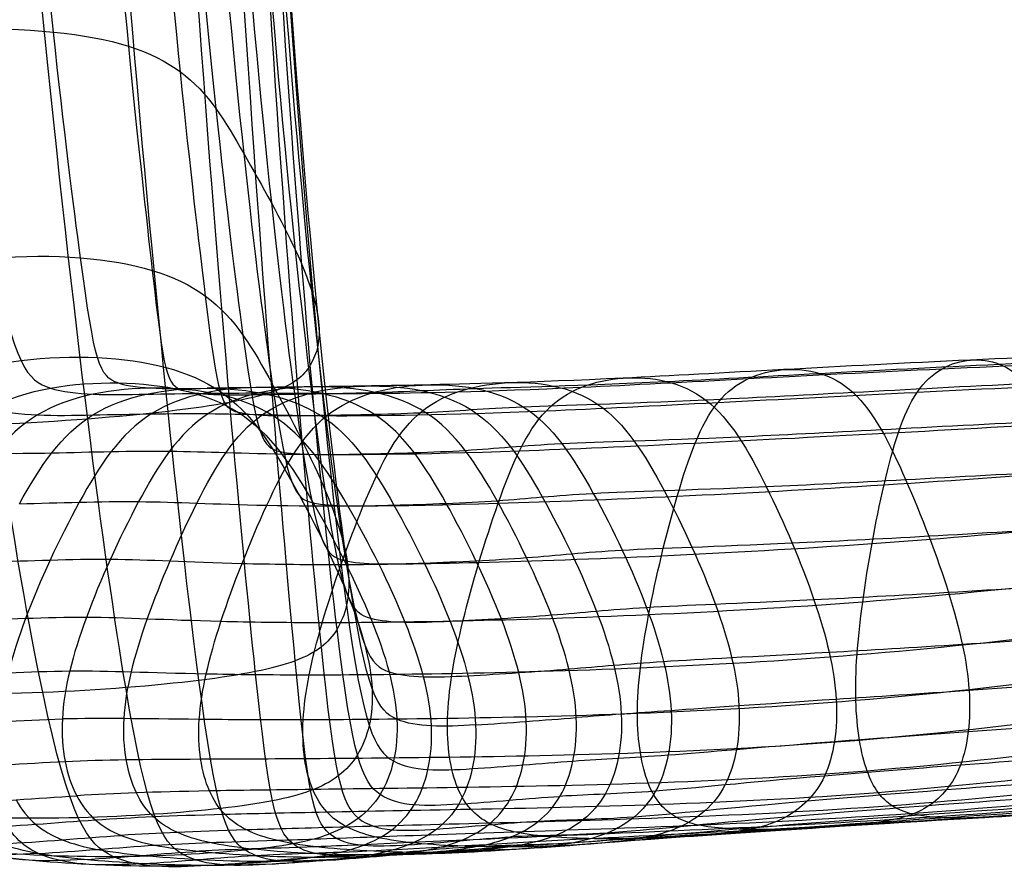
# Model space of a CAD drawing. Header units: millimetres. Extents: x -280 to 280, y -267 to 247.
# Tile 2 of 256: x -257 to -224, y -214 to -185. Entities that reach past the tile are written whole.
import ezdxf

# ---------------------------------------------------------------- set-up
doc = ezdxf.new("R2010")
doc.units = ezdxf.units.MM
doc.layers.add('SEDUTA SCHIENALE', color=7, linetype='Continuous')

msp = doc.modelspace()

# ---------------------------------------------------------------- linework, layer by layer
at = {"layer": 'SEDUTA SCHIENALE', "color": 132, "true_color": 0x00c0c0}
for points in [[(-255.077, -193.271, 622.068), (-255.549, -189.755, 633.98), (-256.339, -183.165, 643.477), (-257.091, -173.937, 650.767)], [(-254.486, -174.419, 651.06), (-253.802, -183.658, 643.786), (-253.08, -190.227, 634.316), (-252.684, -193.691, 622.348)], [(-250.906, -194.548, 622.754), (-251.334, -191.104, 634.824), (-252.087, -184.511, 644.331), (-252.784, -175.206, 651.639)], [(-251.644, -176.274, 652.529), (-250.93, -185.703, 645.124), (-250.141, -192.374, 635.502), (-249.662, -195.848, 623.281)], [(-250.739, -177.56, 653.675), (-250.016, -187.154, 646.122), (-249.204, -193.942, 636.324), (-248.682, -197.479, 623.911)], [(-249.834, -178.966, 654.976), (-249.103, -188.747, 647.248), (-248.28, -195.67, 637.235), (-247.73, -199.286, 624.604)], [(-246.907, -201.048, 625.248), (-247.476, -197.335, 638.088), (-248.3, -190.271, 648.319), (-249.033, -180.301, 656.231)], [(-248.494, -181.392, 657.257), (-247.768, -191.534, 649.171), (-246.951, -198.741, 638.746), (-246.366, -202.57, 625.736)], [(-246.138, -203.83, 626.081), (-246.725, -199.868, 639.222), (-247.523, -192.521, 649.813), (-248.235, -182.229, 658.06)], [(-248.229, -182.85, 658.696), (-247.537, -193.268, 650.304), (-246.773, -200.746, 639.57), (-246.209, -204.85, 626.329)], [(-246.526, -205.647, 626.544), (-247.039, -201.423, 639.867), (-247.755, -193.839, 650.721), (-248.428, -183.324, 659.233)], [(-248.831, -183.72, 659.73), (-248.169, -194.299, 651.131), (-247.503, -201.948, 640.176), (-247.058, -206.245, 626.773)], [(-247.92, -206.696, 626.993), (-248.331, -202.369, 640.47), (-248.983, -194.687, 651.521), (-249.67, -184.065, 660.189)], [(-249.249, -207.051, 627.169), (-249.705, -202.726, 640.714), (-250.416, -195.032, 651.866), (-251.184, -184.373, 660.603)], [(-251.128, -207.342, 627.318), (-251.697, -203.036, 640.924), (-252.53, -195.338, 652.18), (-253.432, -184.644, 660.98)], [(-256.336, -207.746, 627.559), (-257.233, -203.486, 641.264), (-258.43, -195.78, 652.7), (-259.696, -185.028, 661.581)], [(-253.569, -207.584, 627.455), (-254.29, -203.301, 641.117), (-255.291, -195.597, 652.472), (-256.365, -184.87, 661.322)], [(-262.551, -186.111, 638.249), (-260.554, -185.618, 637.99), (-257.946, -185.556, 638.007), (-255.979, -185.746, 638.151)], [(-255.979, -185.746, 638.151), (-254.012, -185.936, 638.295), (-252.686, -186.378, 638.565), (-251.744, -187.075, 638.983)], [(-251.744, -187.075, 638.983), (-250.802, -187.772, 639.4), (-250.245, -188.724, 639.963), (-249.635, -189.791, 640.615)], [(-249.635, -189.791, 640.615), (-249.026, -190.858, 641.268), (-248.364, -192.039, 642.008), (-247.909, -193.021, 642.587)], [(-260.821, -193.822, 622.005), (-259.121, -193.254, 621.866), (-256.883, -193.129, 621.924), (-255.077, -193.271, 622.068)], [(-257.989, -193.28, 621.931), (-257.269, -196.856, 610.029), (-256.861, -197.367, 595.799), (-256.077, -197.612, 579.472)], [(-255.077, -193.271, 622.068), (-253.27, -193.413, 622.212), (-251.894, -193.824, 622.442), (-250.906, -194.548, 622.754)], [(-253.815, -197.442, 579.471), (-254.449, -197.23, 595.831), (-254.604, -196.787, 610.157), (-255.077, -193.271, 622.068)], [(-247.909, -193.021, 642.587), (-247.453, -194.003, 643.166), (-247.204, -194.785, 643.584), (-247.139, -195.403, 643.906)], [(-252.684, -193.691, 622.348), (-252.288, -197.156, 610.381), (-252.217, -197.517, 595.916), (-251.648, -197.688, 579.498)], [(-250.906, -194.548, 622.754), (-249.918, -195.273, 623.066), (-249.319, -196.312, 623.461), (-248.682, -197.479, 623.911)], [(-249.811, -198.428, 579.558), (-250.376, -198.289, 596.052), (-250.478, -197.993, 610.684), (-250.906, -194.548, 622.754)], [(-247.139, -195.403, 643.906), (-247.075, -196.022, 644.228), (-247.195, -196.476, 644.454), (-247.417, -196.845, 644.693)], [(-249.662, -195.848, 623.281), (-249.183, -199.321, 611.06), (-249.015, -199.596, 596.24), (-248.432, -199.724, 579.655)], [(-212.071, -196.139, 430.692), (-216.636, -196.334, 432.266), (-221.101, -196.48, 434.386), (-225.409, -196.679, 437.756)], [(-259.435, -197.318, 602.397), (-258.022, -196.7, 602.325), (-256.15, -196.516, 602.359), (-254.506, -196.596, 602.438)], [(-226.361, -196.969, 436.428), (-221.907, -196.763, 432.958), (-217.302, -196.608, 430.733), (-212.624, -196.385, 429.086)], [(-224.445, -196.815, 439.024), (-220.297, -196.623, 435.753), (-215.985, -196.479, 433.73), (-211.532, -196.292, 432.225)], [(-254.506, -196.596, 602.438), (-252.863, -196.675, 602.518), (-251.448, -197.017, 602.644), (-250.41, -197.728, 602.815)], [(-247.417, -196.845, 644.693), (-247.638, -197.213, 644.931), (-247.961, -197.494, 645.181), (-248.691, -197.741, 645.394)], [(-225.409, -196.679, 437.756), (-229.717, -196.877, 441.125), (-233.868, -197.129, 445.744), (-236.987, -197.28, 451.212)], [(-235.552, -197.39, 452.167), (-232.575, -197.247, 446.814), (-228.592, -197.007, 442.295), (-224.445, -196.815, 439.024)], [(-227.19, -197.754, 435.235), (-226.704, -197.042, 435.938), (-226.059, -196.731, 436.873), (-225.409, -196.679, 437.756)], [(-225.409, -196.679, 437.756), (-224.76, -196.626, 438.639), (-224.106, -196.832, 439.47), (-223.555, -197.467, 440.112)], [(-238.367, -197.581, 450.2), (-235.119, -197.431, 444.614), (-230.815, -197.175, 439.898), (-226.361, -196.969, 436.428)], [(-236.987, -197.28, 451.212), (-236.031, -197.214, 451.882), (-235.036, -197.395, 452.504), (-234.232, -198.014, 452.967)], [(-233.827, -198.091, 441.465), (-233.235, -197.37, 442.085), (-232.451, -197.057, 442.916), (-231.644, -196.997, 443.697)], [(-231.644, -196.997, 443.697), (-230.837, -196.938, 444.478), (-230.007, -197.132, 445.209), (-229.324, -197.761, 445.761)], [(-213.122, -197.049, 427.611), (-217.897, -197.34, 429.342), (-222.616, -197.532, 431.671), (-227.19, -197.754, 435.235)], [(-258.104, -198.286, 579.509), (-256.91, -197.641, 579.47), (-255.322, -197.416, 579.462), (-253.815, -197.442, 579.471)], [(-253.815, -197.442, 579.471), (-253.181, -197.654, 563.111), (-252.067, -197.636, 544.716), (-250.849, -197.618, 528.848)], [(-253.815, -197.442, 579.471), (-252.307, -197.468, 579.48), (-250.88, -197.745, 579.505), (-249.811, -198.428, 579.558)], [(-249.01, -198.496, 477.619), (-248.077, -197.835, 477.802), (-246.844, -197.575, 478.032), (-245.585, -197.544, 478.245)], [(-248.682, -197.479, 623.911), (-248.16, -201.016, 611.498), (-247.927, -201.301, 596.47), (-247.323, -201.434, 579.78)], [(-248.682, -197.479, 623.911), (-248.045, -198.646, 624.36), (-247.372, -199.941, 624.865), (-246.907, -201.048, 625.248)], [(-243.686, -197.51, 468.987), (-245.181, -197.54, 474.976), (-246.084, -197.553, 480.636), (-247.197, -197.568, 490.137)], [(-246.86, -198.53, 467.866), (-246.003, -197.851, 468.185), (-244.869, -197.565, 468.6), (-243.686, -197.51, 468.987)], [(-245.585, -197.544, 478.245), (-244.325, -197.514, 478.458), (-243.038, -197.712, 478.654), (-242.046, -198.342, 478.801)], [(-243.835, -198.505, 458.345), (-243.057, -197.809, 458.783), (-242.027, -197.506, 459.363), (-240.945, -197.44, 459.904)], [(-236.987, -197.28, 451.212), (-240.105, -197.43, 456.68), (-242.191, -197.479, 462.998), (-243.686, -197.51, 468.987)], [(-243.686, -197.51, 468.987), (-242.503, -197.454, 469.373), (-241.271, -197.628, 469.73), (-240.308, -198.243, 469.995)], [(-241.914, -197.625, 469.537), (-240.501, -197.577, 463.708), (-238.529, -197.533, 457.52), (-235.552, -197.39, 452.167)], [(-240.945, -197.44, 459.904), (-239.864, -197.373, 460.445), (-238.73, -197.543, 460.945), (-237.831, -198.155, 461.315)], [(-239.549, -198.367, 449.288), (-238.858, -197.657, 449.825), (-237.943, -197.345, 450.542), (-236.987, -197.28, 451.212)], [(-223.555, -197.467, 440.112), (-227.553, -197.654, 443.289), (-231.382, -197.881, 447.715), (-234.232, -198.014, 452.967)], [(-252.551, -197.616, 553.975), (-253.975, -197.612, 553.984), (-255.419, -197.851, 553.996), (-256.505, -198.507, 554.008)], [(-256.077, -197.612, 579.472), (-255.293, -197.858, 563.146), (-254.133, -197.837, 544.724), (-252.882, -197.816, 528.843)], [(-254.668, -198.507, 528.833), (-253.618, -197.853, 528.842), (-252.229, -197.615, 528.846), (-250.849, -197.618, 528.848)], [(-252.882, -197.816, 528.843), (-251.631, -197.795, 512.962), (-250.288, -197.773, 499.623), (-249.125, -197.774, 490.022)], [(-248.983, -197.592, 507.105), (-250.332, -197.588, 507.089), (-251.689, -197.822, 507.069), (-252.717, -198.472, 507.043)], [(-248.658, -198.538, 553.966), (-249.72, -197.868, 553.959), (-251.126, -197.621, 553.965), (-252.551, -197.616, 553.975)], [(-248.691, -197.741, 645.394), (-249.422, -197.988, 645.607), (-250.561, -198.201, 645.782), (-252.155, -198.388, 645.951)], [(-251.648, -197.688, 579.498), (-251.079, -197.86, 563.08), (-250.012, -197.842, 544.708), (-248.828, -197.825, 528.85)], [(-247.197, -197.568, 490.137), (-248.309, -197.583, 499.638), (-249.631, -197.6, 512.98), (-250.849, -197.618, 528.848)], [(-250.849, -197.618, 528.848), (-249.47, -197.621, 528.85), (-248.1, -197.864, 528.85), (-247.063, -198.529, 528.857)], [(-247.197, -197.568, 490.137), (-248.51, -197.574, 490.063), (-249.821, -197.813, 489.981), (-250.814, -198.462, 489.907)], [(-250.41, -197.728, 602.815), (-249.372, -198.438, 602.987), (-248.71, -199.517, 603.204), (-248.033, -200.733, 603.449)], [(-249.125, -197.774, 490.022), (-247.963, -197.774, 480.422), (-246.982, -197.797, 474.56), (-245.395, -197.786, 468.401)], [(-245.278, -198.494, 507.149), (-246.295, -197.835, 507.134), (-247.635, -197.595, 507.121), (-248.983, -197.592, 507.105)], [(-248.828, -197.825, 528.85), (-247.644, -197.808, 512.993), (-246.343, -197.79, 499.649), (-245.264, -197.756, 490.242)], [(-243.564, -198.435, 490.332), (-244.567, -197.788, 490.278), (-245.883, -197.561, 490.212), (-247.197, -197.568, 490.137)], [(-245.395, -197.786, 468.401), (-243.808, -197.775, 462.242), (-241.615, -197.732, 455.786), (-238.367, -197.581, 450.2)], [(-245.264, -197.756, 490.242), (-244.185, -197.723, 480.836), (-243.328, -197.672, 475.365), (-241.914, -197.625, 469.537)], [(-239.549, -198.367, 449.288), (-236.194, -198.226, 443.599), (-231.764, -197.975, 438.799), (-227.19, -197.754, 435.235)], [(-229.324, -197.761, 445.761), (-228.64, -198.39, 446.314), (-228.103, -199.453, 446.687), (-227.575, -200.659, 447.065)], [(-228.293, -200.835, 433.654), (-228.003, -199.577, 434.062), (-227.676, -198.465, 434.532), (-227.19, -197.754, 435.235)], [(-234.232, -198.014, 452.967), (-237.082, -198.146, 458.22), (-238.953, -198.183, 464.299), (-240.308, -198.243, 469.995)], [(-237.831, -198.155, 461.315), (-236.931, -198.768, 461.685), (-236.266, -199.822, 461.924), (-235.624, -201.026, 462.171)], [(-235.187, -201.214, 440.063), (-234.816, -199.938, 440.434), (-234.418, -198.811, 440.844), (-233.827, -198.091, 441.465)], [(-234.232, -198.014, 452.967), (-233.427, -198.632, 453.43), (-232.815, -199.689, 453.734), (-232.22, -200.893, 454.046)], [(-227.815, -199.09, 434.334), (-223.15, -198.835, 430.693), (-218.346, -198.561, 428.272), (-213.5, -198.15, 426.446)], [(-256.505, -198.507, 554.008), (-257.592, -199.163, 554.019), (-258.322, -200.234, 554.029), (-259.027, -201.468, 554.046)], [(-258.104, -198.286, 579.509), (-257.144, -198.555, 563.179), (-255.947, -198.533, 544.728), (-254.668, -198.507, 528.833)], [(-252.155, -198.388, 645.951), (-253.749, -198.576, 646.12), (-255.799, -198.737, 646.284), (-257.878, -198.822, 646.379)], [(-257.112, -201.468, 528.797), (-256.428, -200.233, 528.808), (-255.717, -199.162, 528.823), (-254.668, -198.507, 528.833)], [(-252.717, -198.472, 507.043), (-253.744, -199.121, 507.018), (-254.443, -200.187, 506.986), (-255.116, -201.414, 506.961)], [(-254.668, -198.507, 528.833), (-253.389, -198.482, 512.938), (-252.028, -198.452, 499.598), (-250.814, -198.462, 489.907)], [(-250.814, -198.462, 489.907), (-251.808, -199.112, 489.833), (-252.485, -200.172, 489.768), (-253.137, -201.395, 489.711)], [(-251.193, -201.446, 477.174), (-250.577, -200.219, 477.299), (-249.943, -199.157, 477.436), (-249.01, -198.496, 477.619)], [(-250.814, -198.462, 489.907), (-249.601, -198.472, 480.217), (-248.534, -198.521, 474.176), (-246.86, -198.53, 467.866)], [(-247.063, -198.529, 528.857), (-248.218, -198.548, 544.707), (-249.246, -198.567, 563.064), (-249.811, -198.428, 579.558)], [(-249.811, -198.428, 579.558), (-248.742, -199.111, 579.61), (-248.032, -200.2, 579.69), (-247.323, -201.434, 579.78)], [(-248.865, -201.517, 467.119), (-248.297, -200.28, 467.324), (-247.717, -199.208, 467.547), (-246.86, -198.53, 467.866)], [(-243.564, -198.435, 490.332), (-244.625, -198.487, 499.661), (-245.908, -198.509, 513.006), (-247.063, -198.529, 528.857)], [(-247.063, -198.529, 528.857), (-246.026, -199.193, 528.864), (-245.321, -200.28, 528.877), (-244.627, -201.513, 528.889)], [(-246.86, -198.53, 467.866), (-245.186, -198.539, 461.556), (-242.904, -198.508, 454.978), (-239.549, -198.367, 449.288)], [(-245.65, -201.537, 457.336), (-245.138, -200.288, 457.609), (-244.613, -199.2, 457.906), (-243.835, -198.505, 458.345)], [(-242.886, -201.454, 507.195), (-243.568, -200.23, 507.181), (-244.261, -199.153, 507.164), (-245.278, -198.494, 507.149)], [(-240.308, -198.243, 469.995), (-241.664, -198.302, 475.691), (-242.503, -198.384, 481.004), (-243.564, -198.435, 490.332)], [(-241.193, -201.364, 490.467), (-241.87, -200.15, 490.428), (-242.56, -199.083, 490.386), (-243.564, -198.435, 490.332)], [(-242.046, -198.342, 478.801), (-241.055, -198.972, 478.949), (-240.359, -200.032, 479.048), (-239.684, -201.241, 479.148)], [(-241.153, -201.449, 448.067), (-240.707, -200.186, 448.394), (-240.24, -199.077, 448.751), (-239.549, -198.367, 449.288)], [(-240.308, -198.243, 469.995), (-239.346, -198.858, 470.26), (-238.653, -199.914, 470.432), (-237.986, -201.12, 470.608)], [(-246.168, -201.535, 554.019), (-246.877, -200.298, 553.995), (-247.596, -199.207, 553.973), (-248.658, -198.538, 553.966)], [(-233.147, -199.234, 453.563), (-230.388, -199.109, 448.391), (-226.675, -198.894, 444.046), (-222.794, -198.705, 440.954)], [(-240.443, -199.701, 448.599), (-237.006, -199.577, 442.835), (-232.48, -199.344, 437.975), (-227.815, -199.09, 434.334)], [(-247.73, -199.286, 624.604), (-247.18, -202.903, 611.973), (-246.902, -203.213, 596.724), (-246.287, -203.357, 579.92)], [(-242.256, -199.687, 490.405), (-241.2, -199.623, 481.133), (-240.36, -199.526, 475.934), (-239.037, -199.46, 470.335)], [(-239.037, -199.46, 470.335), (-237.713, -199.394, 464.736), (-235.907, -199.359, 458.735), (-233.147, -199.234, 453.563)], [(-259.645, -199.536, 579.587), (-258.545, -199.82, 563.206), (-257.323, -199.8, 544.726), (-256.027, -199.77, 528.815)], [(-256.027, -199.77, 528.815), (-254.73, -199.741, 512.904), (-253.358, -199.701, 499.561), (-252.104, -199.713, 489.803)], [(-252.104, -199.713, 489.803), (-250.849, -199.726, 480.044), (-249.713, -199.789, 473.87), (-247.971, -199.814, 467.45)], [(-248.432, -199.724, 579.655), (-247.848, -199.852, 563.07), (-246.851, -199.833, 544.719), (-245.717, -199.808, 528.871)], [(-247.971, -199.814, 467.45), (-246.228, -199.839, 461.03), (-243.88, -199.825, 454.363), (-240.443, -199.701, 448.599)], [(-245.717, -199.808, 528.871), (-244.582, -199.783, 513.023), (-243.311, -199.751, 499.677), (-242.256, -199.687, 490.405)], [(-228.293, -200.835, 433.654), (-223.549, -200.537, 429.964), (-218.669, -200.154, 427.487), (-213.764, -199.602, 425.584)], [(-232.22, -200.893, 454.046), (-229.525, -200.772, 448.941), (-225.898, -200.567, 444.667), (-222.11, -200.363, 441.649)], [(-248.033, -200.733, 603.449), (-247.356, -201.949, 603.695), (-246.663, -203.304, 603.969), (-246.174, -204.498, 604.173)], [(-227.575, -200.659, 447.065), (-227.046, -201.866, 447.443), (-226.525, -203.215, 447.826), (-226.145, -204.428, 448.1)], [(-246.907, -201.048, 625.248), (-246.442, -202.154, 625.63), (-246.186, -203.072, 625.89), (-246.138, -203.83, 626.081)], [(-245.4, -205.291, 580.048), (-246.024, -205.122, 596.957), (-246.338, -204.76, 612.407), (-246.907, -201.048, 625.248)], [(-241.193, -201.364, 490.467), (-240.139, -201.291, 481.239), (-239.291, -201.19, 476.13), (-237.986, -201.12, 470.608)], [(-241.153, -201.449, 448.067), (-237.646, -201.344, 442.25), (-233.037, -201.132, 437.345), (-228.293, -200.835, 433.654)], [(-237.986, -201.12, 470.608), (-236.68, -201.051, 465.086), (-234.916, -201.014, 459.151), (-232.22, -200.893, 454.046)], [(-237.986, -201.12, 470.608), (-237.318, -202.326, 470.784), (-236.675, -203.682, 470.965), (-236.206, -204.93, 471.097)], [(-235.624, -201.026, 462.171), (-234.982, -202.23, 462.417), (-234.365, -203.582, 462.672), (-233.915, -204.819, 462.86)], [(-232.22, -200.893, 454.046), (-231.625, -202.097, 454.358), (-231.048, -203.447, 454.68), (-230.629, -204.67, 454.913)], [(-229.005, -204.741, 432.683), (-228.836, -203.495, 432.902), (-228.583, -202.092, 433.247), (-228.293, -200.835, 433.654)], [(-257.112, -201.468, 528.797), (-255.803, -201.434, 512.87), (-254.422, -201.383, 499.523), (-253.137, -201.395, 489.711)], [(-255.116, -201.414, 506.961), (-255.788, -202.642, 506.935), (-256.434, -204.032, 506.915), (-256.908, -205.295, 506.907)], [(-253.137, -201.395, 489.711), (-253.79, -202.617, 489.654), (-254.418, -204.003, 489.605), (-254.879, -205.256, 489.574)], [(-253.137, -201.395, 489.711), (-251.852, -201.406, 479.899), (-250.663, -201.48, 473.623), (-248.865, -201.517, 467.119)], [(-252.848, -205.308, 476.859), (-252.409, -204.064, 476.938), (-251.81, -202.673, 477.05), (-251.193, -201.446, 477.174)], [(-248.865, -201.517, 467.119), (-247.067, -201.554, 460.616), (-244.661, -201.555, 453.885), (-241.153, -201.449, 448.067)], [(-247.323, -201.434, 579.78), (-246.72, -201.566, 563.091), (-245.745, -201.546, 544.738), (-244.627, -201.513, 528.889)], [(-247.323, -201.434, 579.78), (-246.615, -202.667, 579.871), (-245.909, -204.045, 579.973), (-245.4, -205.291, 580.048)], [(-244.627, -201.513, 528.889), (-243.509, -201.481, 513.04), (-242.248, -201.437, 499.694), (-241.193, -201.364, 490.467)], [(-241.049, -205.301, 507.22), (-241.534, -204.047, 507.22), (-242.205, -202.678, 507.209), (-242.886, -201.454, 507.195)], [(-242.329, -205.376, 447.247), (-242.025, -204.131, 447.444), (-241.599, -202.713, 447.74), (-241.153, -201.449, 448.067)], [(-239.374, -205.184, 490.56), (-239.854, -203.938, 490.541), (-240.517, -202.578, 490.505), (-241.193, -201.364, 490.467)], [(-239.684, -201.241, 479.148), (-239.008, -202.45, 479.247), (-238.352, -203.806, 479.347), (-237.875, -205.054, 479.416)], [(-236.14, -205.171, 439.147), (-235.9, -203.915, 439.361), (-235.558, -202.49, 439.692), (-235.187, -201.214, 440.063)], [(-228.694, -202.792, 433.098), (-223.866, -202.45, 429.389), (-218.902, -201.959, 426.91), (-213.933, -201.276, 424.972)], [(-250.394, -205.393, 466.593), (-249.989, -204.156, 466.726), (-249.433, -202.754, 466.914), (-248.865, -201.517, 467.119)], [(-247.02, -205.433, 456.641), (-246.659, -204.195, 456.813), (-246.162, -202.786, 457.063), (-245.65, -201.537, 457.336)], [(-244.253, -205.422, 554.088), (-244.76, -204.157, 554.07), (-245.459, -202.773, 554.044), (-246.168, -201.535, 554.019)], [(-244.627, -201.513, 528.889), (-243.934, -202.747, 528.901), (-243.251, -204.127, 528.912), (-242.756, -205.39, 528.915)], [(-231.359, -202.774, 454.509), (-228.715, -202.654, 449.467), (-225.159, -202.457, 445.256), (-221.451, -202.221, 442.293)], [(-246.366, -202.57, 625.736), (-245.781, -206.399, 612.726), (-245.428, -206.85, 597.13), (-244.794, -207.064, 580.144)], [(-241.795, -203.419, 447.608), (-238.215, -203.328, 441.747), (-233.522, -203.135, 436.807), (-228.694, -202.792, 433.098)], [(-237.021, -203.01, 470.869), (-235.732, -202.938, 465.423), (-234.002, -202.894, 459.551), (-231.359, -202.774, 454.509)], [(-240.21, -203.262, 490.521), (-239.159, -203.182, 481.337), (-238.31, -203.082, 476.316), (-237.021, -203.01, 470.869)], [(-214.024, -202.992, 424.562), (-219.055, -203.777, 426.513), (-224.099, -204.362, 428.972), (-229.005, -204.741, 432.683)], [(-258.102, -203.405, 528.786), (-256.779, -203.367, 512.841), (-255.39, -203.303, 499.492), (-254.08, -203.314, 489.633)], [(-254.08, -203.314, 489.633), (-252.77, -203.324, 479.773), (-251.539, -203.408, 473.405), (-249.691, -203.455, 466.829)], [(-249.691, -203.455, 466.829), (-247.842, -203.502, 460.253), (-245.374, -203.511, 453.47), (-241.795, -203.419, 447.608)], [(-246.287, -203.357, 579.92), (-245.672, -203.502, 563.116), (-244.72, -203.481, 544.758), (-243.617, -203.441, 528.905)], [(-243.617, -203.441, 528.905), (-242.514, -203.4, 513.053), (-241.261, -203.342, 499.705), (-240.21, -203.262, 490.521)], [(-246.138, -203.83, 626.081), (-246.089, -204.588, 626.273), (-246.248, -205.186, 626.397), (-246.526, -205.647, 626.544)], [(-244.531, -208.648, 580.213), (-245.174, -208.372, 597.252), (-245.55, -207.793, 612.941), (-246.138, -203.83, 626.081)], [(-220.88, -204.081, 442.837), (-224.524, -204.347, 445.76), (-228.027, -204.544, 449.923), (-230.629, -204.67, 454.913)], [(-226.145, -204.428, 448.1), (-225.766, -205.641, 448.373), (-225.528, -206.716, 448.537), (-225.462, -207.689, 448.59)], [(-246.174, -204.498, 604.173), (-245.685, -205.693, 604.378), (-245.401, -206.727, 604.511), (-245.355, -207.621, 604.609)], [(-229.005, -204.741, 432.683), (-233.912, -205.121, 436.394), (-238.682, -205.295, 441.356), (-242.329, -205.376, 447.247)], [(-230.629, -204.67, 454.913), (-233.231, -204.797, 459.903), (-234.931, -204.854, 465.719), (-236.206, -204.93, 471.097)], [(-230.629, -204.67, 454.913), (-230.21, -205.894, 455.146), (-229.949, -206.99, 455.292), (-229.89, -207.986, 455.339)], [(-229.234, -208.028, 432.424), (-229.261, -207.076, 432.37), (-229.175, -205.987, 432.464), (-229.005, -204.741, 432.683)], [(-229.194, -206.495, 432.451), (-224.227, -206.092, 428.74), (-219.125, -205.438, 426.286), (-214.044, -204.592, 424.316)], [(-246.209, -204.85, 626.329), (-245.646, -208.954, 613.089), (-245.282, -209.685, 597.343), (-244.644, -210.037, 580.268)], [(-236.206, -204.93, 471.097), (-237.48, -205.006, 476.475), (-238.328, -205.1, 481.414), (-239.374, -205.184, 490.56)], [(-237.875, -205.054, 479.416), (-237.399, -206.302, 479.484), (-237.101, -207.44, 479.522), (-237.052, -208.48, 479.526)], [(-236.206, -204.93, 471.097), (-235.737, -206.178, 471.229), (-235.442, -207.317, 471.313), (-235.389, -208.362, 471.333)], [(-233.915, -204.819, 462.86), (-233.466, -206.057, 463.047), (-233.184, -207.179, 463.167), (-233.129, -208.204, 463.202)], [(-254.879, -205.256, 489.574), (-256.208, -205.251, 499.474), (-257.606, -205.327, 512.824), (-258.942, -205.37, 528.784)], [(-256.908, -205.295, 506.907), (-257.382, -206.559, 506.898), (-257.683, -207.696, 506.9), (-257.732, -208.725, 506.899)], [(-254.879, -205.256, 489.574), (-255.339, -206.509, 489.544), (-255.63, -207.629, 489.532), (-255.68, -208.639, 489.532)], [(-250.394, -205.393, 466.593), (-252.288, -205.344, 473.227), (-253.549, -205.26, 479.675), (-254.879, -205.256, 489.574)], [(-253.622, -208.626, 476.737), (-253.564, -207.647, 476.736), (-253.286, -206.551, 476.781), (-252.848, -205.308, 476.859)], [(-251.117, -208.654, 466.389), (-251.056, -207.705, 466.381), (-250.8, -206.631, 466.46), (-250.394, -205.393, 466.593)], [(-242.329, -205.376, 447.247), (-245.976, -205.456, 453.138), (-248.501, -205.443, 459.959), (-250.394, -205.393, 466.593)], [(-242.756, -205.39, 528.915), (-243.845, -205.438, 544.774), (-244.777, -205.46, 563.14), (-245.4, -205.291, 580.048)], [(-245.4, -205.291, 580.048), (-244.892, -206.538, 580.124), (-244.58, -207.653, 580.174), (-244.531, -208.648, 580.213)], [(-243.38, -208.87, 554.125), (-243.429, -207.834, 554.116), (-243.745, -206.687, 554.106), (-244.253, -205.422, 554.088)], [(-242.843, -208.624, 446.994), (-242.815, -207.693, 446.954), (-242.633, -206.621, 447.05), (-242.329, -205.376, 447.247)], [(-239.374, -205.184, 490.56), (-240.421, -205.268, 499.705), (-241.667, -205.342, 513.056), (-242.756, -205.39, 528.915)], [(-242.756, -205.39, 528.915), (-242.261, -206.653, 528.918), (-241.953, -207.799, 528.913), (-241.906, -208.837, 528.91)], [(-240.219, -208.722, 507.201), (-240.264, -207.691, 507.21), (-240.564, -206.554, 507.22), (-241.049, -205.301, 507.22)], [(-238.551, -208.593, 490.572), (-238.598, -207.564, 490.579), (-238.895, -206.431, 490.578), (-239.374, -205.184, 490.56)], [(-236.513, -208.459, 438.892), (-236.514, -207.514, 438.84), (-236.379, -206.427, 438.934), (-236.14, -205.171, 439.147)], [(-246.526, -205.647, 626.544), (-246.804, -206.108, 626.69), (-247.202, -206.432, 626.86), (-247.92, -206.696, 626.993)], [(-247.653, -208.668, 456.398), (-247.603, -207.737, 456.375), (-247.38, -206.671, 456.469), (-247.02, -205.433, 456.641)], [(-245.088, -211.156, 580.32), (-245.704, -210.737, 597.426), (-246.013, -209.872, 613.22), (-246.526, -205.647, 626.544)], [(-230.125, -206.413, 455.196), (-227.55, -206.269, 450.238), (-224.08, -206.062, 446.101), (-220.474, -205.781, 443.206)], [(-213.986, -206.054, 424.24), (-219.095, -206.914, 426.239), (-224.231, -207.615, 428.709), (-229.234, -208.028, 432.424)], [(-247.058, -206.245, 626.773), (-246.613, -210.543, 613.37), (-246.389, -211.488, 597.52), (-245.809, -211.948, 580.377)], [(-251.128, -207.342, 627.318), (-249.676, -207.163, 627.222), (-248.638, -206.959, 627.126), (-247.92, -206.696, 626.993)], [(-246.777, -212.466, 580.434), (-247.339, -211.993, 597.612), (-247.509, -211.022, 613.515), (-247.92, -206.696, 626.993)], [(-242.689, -207.118, 447.032), (-238.989, -207.049, 441.13), (-234.16, -206.898, 436.163), (-229.194, -206.495, 432.451)], [(-238.8, -206.97, 490.576), (-237.756, -206.885, 481.459), (-236.905, -206.804, 476.583), (-235.641, -206.722, 471.257)], [(-235.641, -206.722, 471.257), (-234.377, -206.64, 465.93), (-232.699, -206.558, 460.153), (-230.125, -206.413, 455.196)], [(-259.529, -207.185, 528.791), (-258.182, -207.137, 512.819), (-256.776, -207.05, 499.47), (-255.433, -207.038, 489.542)], [(-255.433, -207.038, 489.542), (-254.09, -207.027, 479.614), (-252.81, -207.092, 473.108), (-250.885, -207.132, 466.438)], [(-247.999, -212.793, 580.483), (-248.59, -212.329, 597.687), (-248.792, -211.375, 613.625), (-249.249, -207.051, 627.169)], [(-244.794, -207.064, 580.144), (-244.159, -207.278, 563.158), (-243.241, -207.254, 544.782), (-242.163, -207.198, 528.915)], [(-242.163, -207.198, 528.915), (-241.085, -207.142, 513.048), (-239.845, -207.055, 499.692), (-238.8, -206.97, 490.576)], [(-256.336, -207.746, 627.559), (-254.447, -207.674, 627.507), (-252.581, -207.521, 627.413), (-251.128, -207.342, 627.318)], [(-249.599, -213.004, 580.53), (-250.257, -212.56, 597.755), (-250.56, -211.647, 613.712), (-251.128, -207.342, 627.318)], [(-250.885, -207.132, 466.438), (-248.96, -207.172, 459.768), (-246.39, -207.186, 452.933), (-242.689, -207.118, 447.032)], [(-220.263, -207.31, 443.384), (-223.859, -207.591, 446.268), (-227.323, -207.815, 450.397), (-229.89, -207.986, 455.339)], [(-229.112, -209.34, 432.605), (-224.096, -208.926, 428.882), (-218.955, -208.2, 426.383), (-213.841, -207.377, 424.346)], [(-251.661, -213.152, 580.58), (-252.407, -212.731, 597.824), (-252.848, -211.868, 613.793), (-253.569, -207.584, 627.455)], [(-245.355, -207.621, 604.609), (-245.31, -208.516, 604.708), (-245.502, -209.269, 604.77), (-245.846, -209.829, 604.85)], [(-225.462, -207.689, 448.59), (-225.397, -208.662, 448.643), (-225.505, -209.533, 448.586), (-225.75, -210.179, 448.447)], [(-261.691, -207.763, 627.602), (-260.137, -207.808, 627.622), (-258.226, -207.818, 627.612), (-256.336, -207.746, 627.559)], [(-256.347, -213.175, 580.653), (-257.299, -212.799, 597.92), (-258.06, -212.033, 613.882), (-259.139, -207.799, 627.608)], [(-253.995, -213.218, 580.624), (-254.843, -212.82, 597.884), (-255.44, -212.006, 613.855), (-256.336, -207.746, 627.559)], [(-229.234, -208.028, 432.424), (-234.237, -208.441, 436.139), (-239.107, -208.566, 441.101), (-242.843, -208.624, 446.994)], [(-229.89, -207.986, 455.339), (-232.457, -208.156, 460.281), (-234.127, -208.273, 466.035), (-235.389, -208.362, 471.333)], [(-229.89, -207.986, 455.339), (-229.831, -208.982, 455.386), (-229.973, -209.878, 455.335), (-230.279, -210.54, 455.215)], [(-228.856, -210.374, 432.949), (-229.064, -209.793, 432.679), (-229.206, -208.979, 432.478), (-229.234, -208.028, 432.424)], [(-235.389, -208.362, 471.333), (-236.651, -208.45, 476.63), (-237.506, -208.512, 481.471), (-238.551, -208.593, 490.572)], [(-235.389, -208.362, 471.333), (-235.336, -209.406, 471.353), (-235.526, -210.354, 471.309), (-235.908, -211.044, 471.221)], [(-233.129, -208.204, 463.202), (-233.073, -209.23, 463.238), (-233.243, -210.159, 463.189), (-233.597, -210.839, 463.082)], [(-259.791, -208.825, 528.799), (-258.436, -208.771, 512.818), (-257.025, -208.673, 499.47), (-255.68, -208.639, 489.532)], [(-255.68, -208.639, 489.532), (-255.731, -209.649, 489.531), (-255.54, -210.548, 489.542), (-255.201, -211.198, 489.562)], [(-251.117, -208.654, 466.389), (-253.057, -208.634, 473.066), (-254.335, -208.605, 479.594), (-255.68, -208.639, 489.532)], [(-253.214, -211.1, 476.861), (-253.518, -210.467, 476.786), (-253.68, -209.605, 476.739), (-253.622, -208.626, 476.737)], [(-250.777, -211.037, 466.634), (-251.046, -210.424, 466.493), (-251.179, -209.602, 466.397), (-251.117, -208.654, 466.389)], [(-242.843, -208.624, 446.994), (-246.578, -208.682, 452.887), (-249.178, -208.673, 459.712), (-251.117, -208.654, 466.389)], [(-247.334, -210.988, 456.756), (-247.581, -210.396, 456.561), (-247.704, -209.599, 456.421), (-247.653, -208.668, 456.398)], [(-244.531, -208.648, 580.213), (-244.482, -209.644, 580.253), (-244.696, -210.519, 580.283), (-245.088, -211.156, 580.32)], [(-241.906, -208.837, 528.91), (-242.979, -208.9, 544.785), (-243.889, -208.925, 563.174), (-244.531, -208.648, 580.213)], [(-242.507, -210.924, 447.444), (-242.743, -210.346, 447.21), (-242.87, -209.555, 447.034), (-242.843, -208.624, 446.994)], [(-241.906, -208.837, 528.91), (-240.833, -208.774, 513.035), (-239.597, -208.674, 499.673), (-238.551, -208.593, 490.572)], [(-239.097, -211.217, 490.526), (-238.709, -210.548, 490.549), (-238.505, -209.622, 490.565), (-238.551, -208.593, 490.572)], [(-237.052, -208.48, 479.526), (-237.002, -209.52, 479.53), (-237.201, -210.461, 479.5), (-237.591, -211.142, 479.446)], [(-236.152, -210.779, 439.404), (-236.377, -210.206, 439.144), (-236.513, -209.404, 438.945), (-236.513, -208.459, 438.892)], [(-229.947, -209.388, 455.339), (-227.362, -209.189, 450.401), (-223.875, -208.943, 446.269), (-220.258, -208.669, 443.374)], [(-213.627, -208.505, 424.64), (-218.726, -209.248, 426.695), (-223.848, -209.969, 429.222), (-228.856, -210.374, 432.949)], [(-243.955, -211.502, 554.156), (-243.549, -210.832, 554.145), (-243.331, -209.906, 554.135), (-243.38, -208.87, 554.125)], [(-241.906, -208.837, 528.91), (-241.859, -209.875, 528.906), (-242.072, -210.805, 528.904), (-242.471, -211.477, 528.903)], [(-240.772, -211.344, 507.175), (-240.381, -210.676, 507.183), (-240.173, -209.752, 507.191), (-240.219, -208.722, 507.201)], [(-242.774, -209.906, 447.146), (-239.021, -209.854, 441.275), (-234.129, -209.753, 436.328), (-229.112, -209.34, 432.605)], [(-235.485, -209.836, 471.317), (-234.215, -209.741, 466.024), (-232.532, -209.588, 460.278), (-229.947, -209.388, 455.339)], [(-228.492, -211.085, 433.407), (-223.517, -210.696, 429.688), (-218.435, -210.017, 427.155), (-213.362, -209.387, 425.126)], [(-255.586, -210.053, 489.539), (-254.254, -209.993, 479.613), (-253.003, -209.979, 473.111), (-251.071, -209.971, 466.462)], [(-251.071, -209.971, 466.462), (-249.139, -209.962, 459.813), (-246.526, -209.959, 453.017), (-242.774, -209.906, 447.146)], [(-245.846, -209.829, 604.85), (-246.189, -210.389, 604.93), (-246.684, -210.755, 605.027), (-247.405, -211.026, 605.101)], [(-238.661, -210.04, 490.555), (-237.613, -209.966, 481.452), (-236.756, -209.93, 476.611), (-235.485, -209.836, 471.317)], [(-220.44, -209.787, 443.192), (-224.11, -210.053, 446.122), (-227.651, -210.316, 450.268), (-230.279, -210.54, 455.215)], [(-259.687, -210.279, 528.8), (-258.332, -210.221, 512.814), (-256.919, -210.114, 499.465), (-255.586, -210.053, 489.539)], [(-244.644, -210.037, 580.268), (-244.007, -210.389, 563.193), (-243.096, -210.363, 544.789), (-242.021, -210.294, 528.906)], [(-242.021, -210.294, 528.906), (-240.947, -210.226, 513.022), (-239.709, -210.114, 499.657), (-238.661, -210.04, 490.555)], [(-213.049, -210.039, 425.8), (-218.082, -210.556, 427.769), (-223.104, -211.165, 430.281), (-228.024, -211.53, 433.975)], [(-225.75, -210.179, 448.447), (-225.995, -210.825, 448.308), (-226.379, -211.247, 448.088), (-226.803, -211.53, 447.806)], [(-228.856, -210.374, 432.949), (-233.863, -210.779, 436.676), (-238.756, -210.868, 441.603), (-242.507, -210.924, 447.444)], [(-230.279, -210.54, 455.215), (-232.907, -210.763, 460.162), (-234.623, -210.946, 465.91), (-235.908, -211.044, 471.221)], [(-230.279, -210.54, 455.215), (-230.585, -211.201, 455.096), (-231.055, -211.627, 454.908), (-231.58, -211.91, 454.664)], [(-230.848, -211.367, 454.986), (-228.153, -211.131, 450.02), (-224.529, -210.856, 445.846), (-220.78, -210.596, 442.859)], [(-228.024, -211.53, 433.975), (-228.373, -211.303, 433.558), (-228.647, -210.955, 433.219), (-228.856, -210.374, 432.949)], [(-227.433, -211.786, 434.679), (-222.593, -211.449, 431.031), (-217.652, -210.925, 428.567), (-212.679, -210.497, 426.673)], [(-242.507, -210.924, 447.444), (-246.259, -210.98, 453.284), (-248.869, -211.003, 460.038), (-250.777, -211.037, 466.634)], [(-246.191, -212.24, 457.489), (-246.714, -211.971, 457.2), (-247.086, -211.581, 456.95), (-247.334, -210.988, 456.756)], [(-241.452, -212.113, 448.309), (-241.926, -211.867, 447.968), (-242.271, -211.502, 447.677), (-242.507, -210.924, 447.444)], [(-235.199, -211.922, 440.365), (-235.614, -211.699, 439.983), (-235.928, -211.353, 439.663), (-236.152, -210.779, 439.404)], [(-233.597, -210.839, 463.082), (-233.951, -211.519, 462.975), (-234.488, -211.949, 462.811), (-235.094, -212.23, 462.603)], [(-212.207, -210.804, 427.804), (-217.092, -211.165, 429.632), (-221.925, -211.599, 432.037), (-226.654, -211.908, 435.622)], [(-225.648, -211.94, 436.876), (-221.06, -211.655, 433.369), (-216.369, -211.305, 431.021), (-211.604, -210.997, 429.235)], [(-259.274, -211.456, 528.796), (-257.922, -211.394, 512.807), (-256.511, -211.278, 499.456), (-255.201, -211.198, 489.562)], [(-250.777, -211.037, 466.634), (-252.686, -211.071, 473.23), (-253.892, -211.117, 479.668), (-255.201, -211.198, 489.562)], [(-255.201, -211.198, 489.562), (-254.863, -211.848, 489.582), (-254.378, -212.248, 489.612), (-253.722, -212.52, 489.657)], [(-251.847, -212.419, 477.162), (-252.464, -212.139, 477.039), (-252.91, -211.734, 476.936), (-253.214, -211.1, 476.861)], [(-249.536, -212.338, 467.179), (-250.106, -212.055, 466.963), (-250.509, -211.65, 466.775), (-250.777, -211.037, 466.634)], [(-247.405, -211.026, 605.101), (-248.126, -211.297, 605.175), (-249.072, -211.472, 605.227), (-250.397, -211.621, 605.281)], [(-245.088, -211.156, 580.32), (-245.481, -211.794, 580.356), (-246.054, -212.193, 580.399), (-246.777, -212.466, 580.434)], [(-242.471, -211.477, 528.903), (-243.553, -211.55, 544.795), (-244.473, -211.576, 563.214), (-245.088, -211.156, 580.32)], [(-242.471, -211.477, 528.903), (-241.39, -211.404, 513.011), (-240.147, -211.283, 499.646), (-239.097, -211.217, 490.526)], [(-242.069, -211.643, 447.836), (-238.337, -211.571, 442.03), (-233.468, -211.473, 437.125), (-228.492, -211.085, 433.407)], [(-240.736, -212.57, 490.438), (-240.06, -212.3, 490.475), (-239.486, -211.887, 490.504), (-239.097, -211.217, 490.526)], [(-237.591, -211.142, 479.446), (-237.981, -211.823, 479.391), (-238.562, -212.245, 479.313), (-239.236, -212.518, 479.219)], [(-235.908, -211.044, 471.221), (-237.193, -211.141, 476.532), (-238.048, -211.151, 481.406), (-239.097, -211.217, 490.526)], [(-235.908, -211.044, 471.221), (-236.29, -211.733, 471.134), (-236.865, -212.163, 471.002), (-237.522, -212.44, 470.843)], [(-221.224, -211.135, 442.405), (-225.072, -211.393, 445.459), (-228.8, -211.671, 449.667), (-231.58, -211.91, 454.664)], [(-210.941, -211.07, 430.883), (-215.567, -211.345, 432.626), (-220.092, -211.635, 434.905), (-224.517, -211.903, 438.315)], [(-257.222, -211.334, 506.893), (-256.867, -211.995, 506.891), (-256.362, -212.396, 506.89), (-255.682, -212.666, 506.902)], [(-250.397, -211.621, 605.281), (-251.723, -211.769, 605.335), (-253.427, -211.891, 605.392), (-255.147, -211.93, 605.425)], [(-250.27, -211.811, 466.878), (-248.395, -211.762, 460.351), (-245.801, -211.715, 453.643), (-242.069, -211.643, 447.836)], [(-245.668, -212.858, 554.191), (-244.957, -212.584, 554.181), (-244.361, -212.171, 554.168), (-243.955, -211.502, 554.156)], [(-242.471, -211.477, 528.903), (-242.871, -212.149, 528.902), (-243.456, -212.563, 528.903), (-244.151, -212.836, 528.899)], [(-242.42, -212.695, 507.148), (-241.739, -212.424, 507.16), (-241.164, -212.012, 507.167), (-240.772, -211.344, 507.175)], [(-228.024, -211.53, 433.975), (-232.944, -211.895, 437.668), (-237.762, -212.016, 442.543), (-241.452, -212.113, 448.309)], [(-236.612, -211.896, 471.059), (-235.307, -211.801, 465.713), (-233.542, -211.603, 459.953), (-230.848, -211.367, 454.986)], [(-232.433, -212.239, 454.236), (-229.553, -212.004, 449.195), (-225.704, -211.728, 444.945), (-221.745, -211.468, 441.826)], [(-226.803, -211.53, 447.806), (-227.227, -211.813, 447.523), (-227.691, -211.957, 447.178), (-228.392, -212.066, 446.574)], [(-226.654, -211.908, 435.622), (-227.253, -211.861, 434.886), (-227.675, -211.756, 434.392), (-228.024, -211.53, 433.975)], [(-255.147, -211.93, 605.425), (-256.867, -211.97, 605.459), (-258.602, -211.927, 605.469), (-260.007, -211.852, 605.459)], [(-254.581, -212.001, 489.6), (-253.3, -211.914, 479.751), (-252.145, -211.861, 473.406), (-250.27, -211.811, 466.878)], [(-245.809, -211.948, 580.377), (-245.229, -212.408, 563.235), (-244.293, -212.382, 544.802), (-243.2, -212.306, 528.902)], [(-240.633, -212.399, 448.872), (-237.01, -212.275, 443.159), (-232.272, -212.124, 438.327), (-227.433, -211.786, 434.679)], [(-239.809, -212.043, 490.487), (-238.761, -211.984, 481.338), (-237.917, -211.991, 476.405), (-236.612, -211.896, 471.059)], [(-226.654, -211.908, 435.622), (-231.384, -212.218, 439.207), (-236.01, -212.402, 443.972), (-239.54, -212.556, 449.605)], [(-238.136, -212.626, 450.562), (-234.723, -212.443, 445.046), (-230.237, -212.224, 440.382), (-225.648, -211.94, 436.876)], [(-231.58, -211.91, 454.664), (-234.36, -212.149, 459.661), (-236.19, -212.349, 465.446), (-237.522, -212.44, 470.843)], [(-224.517, -211.903, 438.315), (-228.942, -212.171, 441.726), (-233.267, -212.417, 446.268), (-236.545, -212.626, 451.644)], [(-233.547, -212.29, 441.845), (-234.27, -212.245, 441.188), (-234.785, -212.145, 440.746), (-235.199, -211.922, 440.365)], [(-234.941, -212.56, 452.709), (-231.806, -212.338, 447.475), (-227.652, -212.076, 443.056), (-223.399, -211.812, 439.756)], [(-233.522, -212.434, 453.608), (-230.523, -212.205, 448.493), (-226.533, -211.935, 444.177), (-222.442, -211.672, 440.98)], [(-231.58, -211.91, 454.664), (-232.105, -212.192, 454.42), (-232.683, -212.331, 454.119), (-233.522, -212.434, 453.608)], [(-224.517, -211.903, 438.315), (-225.282, -211.946, 437.333), (-226.056, -211.956, 436.357), (-226.654, -211.908, 435.622)], [(-222.442, -211.672, 440.98), (-222.994, -211.782, 440.287), (-223.751, -211.859, 439.298), (-224.517, -211.903, 438.315)], [(-258.612, -212.276, 528.79), (-257.269, -212.21, 512.801), (-255.862, -212.088, 499.449), (-254.581, -212.001, 489.6)], [(-241.452, -212.113, 448.309), (-245.142, -212.209, 454.075), (-247.704, -212.281, 460.732), (-249.536, -212.338, 467.179)], [(-244.06, -212.76, 458.563), (-244.993, -212.66, 458.105), (-245.668, -212.51, 457.777), (-246.191, -212.24, 457.489)], [(-243.2, -212.306, 528.902), (-242.107, -212.23, 513.002), (-240.857, -212.103, 499.637), (-239.809, -212.043, 490.487)], [(-239.54, -212.556, 449.605), (-240.377, -212.483, 449.039), (-240.979, -212.358, 448.649), (-241.452, -212.113, 448.309)], [(-238.596, -212.756, 470.574), (-237.224, -212.669, 465.108), (-235.313, -212.474, 459.277), (-232.433, -212.239, 454.236)], [(-235.094, -212.23, 462.603), (-235.7, -212.511, 462.396), (-236.374, -212.642, 462.145), (-237.328, -212.738, 461.738)], [(-230.961, -212.287, 444.243), (-231.894, -212.327, 443.376), (-232.824, -212.336, 442.503), (-233.547, -212.29, 441.845)], [(-228.392, -212.066, 446.574), (-229.092, -212.174, 445.971), (-230.028, -212.246, 445.11), (-230.961, -212.287, 444.243)], [(-257.7, -212.8, 528.791), (-256.371, -212.731, 512.804), (-254.973, -212.604, 499.451), (-253.722, -212.52, 489.657)], [(-249.536, -212.338, 467.179), (-251.368, -212.395, 473.626), (-252.471, -212.436, 479.862), (-253.722, -212.52, 489.657)], [(-253.722, -212.52, 489.657), (-253.066, -212.792, 489.701), (-252.239, -212.935, 489.76), (-251.123, -213.047, 489.832)], [(-249.373, -212.972, 477.617), (-250.443, -212.855, 477.429), (-251.23, -212.699, 477.286), (-251.847, -212.419, 477.162)], [(-249.599, -213.004, 580.53), (-248.372, -212.886, 580.498), (-247.499, -212.739, 580.47), (-246.777, -212.466, 580.434)], [(-247.221, -212.899, 467.972), (-248.231, -212.783, 467.641), (-248.967, -212.621, 467.396), (-249.536, -212.338, 467.179)], [(-248.544, -212.682, 467.533), (-246.764, -212.621, 461.179), (-244.255, -212.523, 454.585), (-240.633, -212.399, 448.872)], [(-239.54, -212.556, 449.605), (-243.07, -212.709, 455.238), (-245.504, -212.833, 461.738), (-247.221, -212.899, 467.972)], [(-244.151, -212.836, 528.899), (-245.258, -212.914, 544.807), (-246.214, -212.939, 563.257), (-246.777, -212.466, 580.434)], [(-245.532, -213.036, 468.52), (-243.889, -212.96, 462.445), (-241.549, -212.81, 456.078), (-238.136, -212.626, 450.562)], [(-244.151, -212.836, 528.899), (-243.043, -212.758, 512.991), (-241.783, -212.627, 499.626), (-240.736, -212.57, 490.438)], [(-236.545, -212.626, 451.644), (-239.824, -212.834, 457.019), (-242.056, -213.004, 463.228), (-243.621, -213.089, 469.123)], [(-243.282, -213.067, 490.295), (-242.187, -212.966, 490.357), (-241.411, -212.84, 490.401), (-240.736, -212.57, 490.438)], [(-239.236, -212.518, 479.219), (-239.91, -212.79, 479.125), (-240.677, -212.914, 479.016), (-241.752, -213.01, 478.855)], [(-241.685, -213.048, 469.709), (-240.194, -212.962, 463.99), (-238.077, -212.781, 457.942), (-234.941, -212.56, 452.709)], [(-237.522, -212.44, 470.843), (-238.854, -212.531, 476.241), (-239.689, -212.513, 481.25), (-240.736, -212.57, 490.438)], [(-239.953, -212.935, 470.208), (-238.528, -212.849, 464.638), (-236.521, -212.663, 458.723), (-233.522, -212.434, 453.608)], [(-237.522, -212.44, 470.843), (-238.179, -212.717, 470.684), (-238.919, -212.841, 470.497), (-239.953, -212.935, 470.208)], [(-236.545, -212.626, 451.644), (-237.631, -212.649, 450.912), (-238.703, -212.628, 450.171), (-239.54, -212.556, 449.605)], [(-233.522, -212.434, 453.608), (-234.361, -212.537, 453.097), (-235.46, -212.603, 452.376), (-236.545, -212.626, 451.644)], [(-256.504, -213.121, 528.805), (-257.81, -213.191, 544.787), (-259.038, -213.203, 563.395), (-260.181, -212.866, 580.656)], [(-256.794, -213.346, 554.26), (-258.009, -213.235, 554.256), (-258.922, -213.098, 554.245), (-259.644, -212.826, 554.243)], [(-254.95, -213.321, 528.826), (-256.124, -213.21, 528.812), (-257.003, -213.072, 528.796), (-257.7, -212.8, 528.791)], [(-256.504, -213.121, 528.805), (-255.197, -213.05, 512.823), (-253.813, -212.92, 499.468), (-252.595, -212.844, 489.734)], [(-255.682, -212.666, 506.902), (-255.002, -212.935, 506.913), (-254.147, -213.073, 506.937), (-253.001, -213.183, 506.962)], [(-252.595, -212.844, 489.734), (-251.376, -212.767, 480), (-250.324, -212.742, 473.886), (-248.544, -212.682, 467.533)], [(-247.221, -212.899, 467.972), (-248.939, -212.966, 474.205), (-249.94, -212.976, 480.171), (-251.123, -213.047, 489.832)], [(-245.579, -213.171, 478.257), (-246.948, -213.167, 478.034), (-248.302, -213.088, 477.804), (-249.373, -212.972, 477.617)], [(-245.668, -212.858, 554.191), (-246.38, -213.131, 554.201), (-247.207, -213.265, 554.209), (-248.374, -213.37, 554.22)], [(-245.301, -213.153, 528.892), (-246.427, -213.232, 544.81), (-247.408, -213.258, 563.28), (-247.999, -212.793, 580.483)], [(-243.621, -213.089, 469.123), (-244.927, -213.085, 468.719), (-246.211, -213.015, 468.303), (-247.221, -212.899, 467.972)], [(-244.151, -212.836, 528.899), (-244.845, -213.109, 528.896), (-245.647, -213.239, 528.889), (-246.78, -213.343, 528.883)], [(-245.301, -213.153, 528.892), (-244.175, -213.073, 512.975), (-242.903, -212.939, 499.609), (-241.851, -212.882, 490.376)], [(-244.999, -213.198, 507.101), (-243.888, -213.094, 507.12), (-243.101, -212.966, 507.137), (-242.42, -212.695, 507.148)], [(-240.726, -212.904, 460.189), (-241.937, -212.91, 459.611), (-243.128, -212.86, 459.022), (-244.06, -212.76, 458.563)], [(-239.953, -212.935, 470.208), (-240.986, -213.029, 469.919), (-242.315, -213.092, 469.527), (-243.621, -213.089, 469.123)], [(-243.282, -213.067, 490.295), (-242.218, -213.006, 481.001), (-241.377, -213.021, 475.777), (-239.953, -212.935, 470.208)], [(-241.851, -212.882, 490.376), (-240.8, -212.824, 481.142), (-239.968, -212.844, 476.041), (-238.596, -212.756, 470.574)], [(-237.328, -212.738, 461.738), (-238.281, -212.835, 461.33), (-239.514, -212.897, 460.766), (-240.726, -212.904, 460.189)], [(-254.95, -213.321, 528.826), (-256.227, -213.393, 544.802), (-257.417, -213.406, 563.395), (-258.47, -213.05, 580.663)], [(-258.47, -213.05, 580.663), (-257.184, -213.151, 580.662), (-255.585, -213.225, 580.649), (-253.995, -213.218, 580.624)], [(-253.004, -213.46, 528.846), (-254.249, -213.535, 544.812), (-255.394, -213.55, 563.385), (-256.347, -213.175, 580.653)], [(-254.95, -213.321, 528.826), (-253.672, -213.248, 512.851), (-252.307, -213.117, 499.494), (-251.123, -213.047, 489.832)], [(-253.995, -213.218, 580.624), (-252.406, -213.21, 580.599), (-250.826, -213.122, 580.562), (-249.599, -213.004, 580.53)], [(-250.841, -213.52, 528.861), (-252.051, -213.597, 544.816), (-253.148, -213.615, 563.364), (-253.995, -213.218, 580.624)], [(-253.004, -213.46, 528.846), (-251.76, -213.386, 512.879), (-250.416, -213.253, 499.52), (-249.27, -213.185, 489.949)], [(-253.001, -213.183, 506.962), (-251.855, -213.293, 506.986), (-250.418, -213.375, 507.012), (-248.981, -213.377, 507.036)], [(-248.685, -213.472, 528.873), (-249.863, -213.551, 544.814), (-250.915, -213.573, 563.335), (-251.661, -213.152, 580.58)], [(-251.123, -213.047, 489.832), (-250.008, -213.158, 489.905), (-248.605, -213.238, 489.991), (-247.197, -213.241, 490.073)], [(-250.841, -213.52, 528.861), (-249.63, -213.443, 512.906), (-248.308, -213.308, 499.545), (-247.197, -213.241, 490.073)], [(-246.78, -213.343, 528.883), (-247.929, -213.423, 544.811), (-248.941, -213.448, 563.305), (-249.599, -213.004, 580.53)], [(-249.27, -213.185, 489.949), (-248.124, -213.116, 480.378), (-247.176, -213.113, 474.595), (-245.532, -213.036, 468.52)], [(-248.981, -213.377, 507.036), (-247.545, -213.379, 507.06), (-246.11, -213.301, 507.082), (-244.999, -213.198, 507.101)], [(-248.685, -213.472, 528.873), (-247.508, -213.393, 512.931), (-246.205, -213.257, 499.568), (-245.122, -213.192, 490.192)], [(-247.197, -213.241, 490.073), (-245.789, -213.243, 490.155), (-244.376, -213.167, 490.234), (-243.282, -213.067, 490.295)], [(-243.621, -213.089, 469.123), (-245.187, -213.174, 475.018), (-246.086, -213.173, 480.601), (-247.197, -213.241, 490.073)], [(-246.78, -213.343, 528.883), (-245.631, -213.263, 512.954), (-244.345, -213.127, 499.589), (-243.282, -213.067, 490.295)], [(-241.752, -213.01, 478.855), (-242.828, -213.107, 478.693), (-244.211, -213.176, 478.479), (-245.579, -213.171, 478.257)], [(-245.122, -213.192, 490.192), (-244.038, -213.128, 480.816), (-243.175, -213.135, 475.427), (-241.685, -213.048, 469.709)], [(-252.554, -213.547, 554.253), (-254.064, -213.542, 554.261), (-255.58, -213.457, 554.264), (-256.794, -213.346, 554.26)], [(-250.841, -213.52, 528.861), (-252.306, -213.516, 528.852), (-253.776, -213.432, 528.84), (-254.95, -213.321, 528.826)], [(-248.374, -213.37, 554.22), (-249.54, -213.475, 554.231), (-251.044, -213.551, 554.245), (-252.554, -213.547, 554.253)], [(-246.78, -213.343, 528.883), (-247.912, -213.447, 528.876), (-249.375, -213.524, 528.87), (-250.841, -213.52, 528.861)]]:
    msp.add_open_spline(points, degree=3, dxfattribs=at)

doc.saveas('drawing.dxf')
